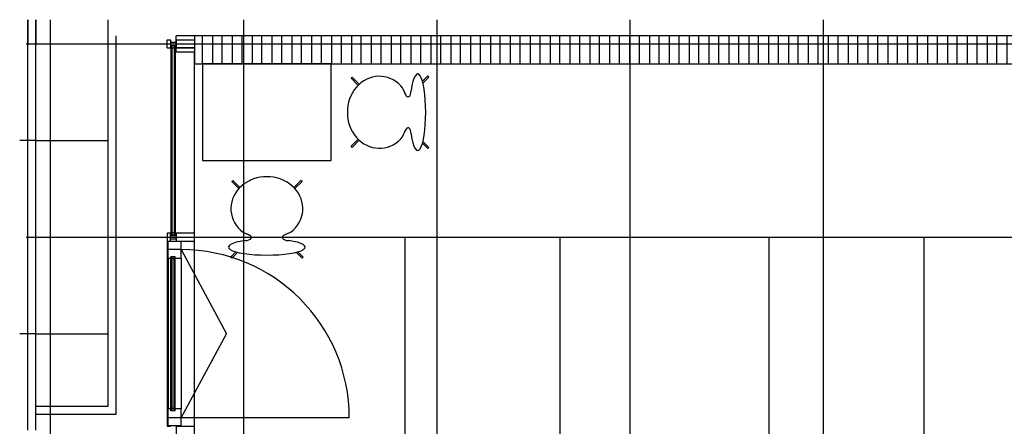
# Model space of a CAD drawing. Header units: millimetres. Extents: x 2502971067 to 2502991033, y 5626762590 to 5626807088.
# Tile 90 of 109: x 2502971260 to 2502977375, y 5626803635 to 5626806160. Entities that reach past the tile are written whole.
import ezdxf

# ---------------------------------------------------------------- set-up
doc = ezdxf.new("R2010")
doc.units = ezdxf.units.MM
for name, color, linetype in [('A_Fenster-Fassade', 2, 'Continuous'), ('A_Geländer', 2, 'Continuous'), ('A_Raster', 253, 'Continuous'), ('A_Schraffur-F90-Brandabschnitt', 2, 'Continuous'), ('A_Wand-F90', 7, 'Continuous'), ('A_Wand-F90-Brandabschnitt', 7, 'Continuous'), ('A_Wand-Fassade', 7, 'Continuous'), ('I_Bett', 2, 'Continuous'), ('I_Möbel', 2, 'Continuous')]:
    doc.layers.add(name, color=color, linetype=linetype)
pattern_1 = [(45, (0, 0), (-70.7106781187, 70.7106781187), []), (135, (0, 0), (-70.7106781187, -70.7106781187), [])]

msp = doc.modelspace()

# ---------------------------------------------------------------- hatches: boundary and pattern name
at = {"layer": 'A_Schraffur-F90-Brandabschnitt'}
h = msp.add_hatch(dxfattribs=at)
h.set_pattern_fill('_USER', color=256, scale=100, angle=45, double=1, pattern_type=0)
h.set_pattern_definition(pattern_1)
h.paths.add_polyline_path([(2502972345, 5626806060), (2502972232.811, 5626806060), (2502972232.811, 5626806034.99746), (2502972345, 5626806034.99746)])
h = msp.add_hatch(dxfattribs=at)
h.set_pattern_fill('_USER', color=256, scale=100, angle=45, double=1, pattern_type=0)
h.set_pattern_definition(pattern_1)
h.paths.add_polyline_path([(2502979925, 5626806060), (2502972345, 5626806059.9985), (2502972345, 5626805885), (2502979925, 5626805885)])
h = msp.add_hatch(dxfattribs=at)
h.set_pattern_fill('_USER', color=256, scale=100, angle=45, double=1, pattern_type=0)
h.set_pattern_definition(pattern_1)
h.paths.add_polyline_path([(2502972345, 5626805984.998461), (2502972232.811, 5626805984.99746), (2502972232.811, 5626805960), (2502972345, 5626805960)])

# ---------------------------------------------------------------- linework, layer by layer
at = {"layer": 'A_Fenster-Fassade'}
for p, q in [((2502972176.511, 5626805984.99846), (2502972176.511, 5626806034.99846)), ((2502972176.511, 5626806034.99746), (2502972196.49686, 5626806034.99746)), ((2502972196.511, 5626806034.99846), (2502972196.511, 5626805984.99846)), ((2502972176.511, 5626805984.99746), (2502972196.511, 5626805984.99746)), ((2502972196.505, 5626806019.99946), (2502972232.805, 5626806019.99946)), ((2502972196.505, 5626805999.99946), (2502972232.805, 5626805999.99946)), ((2502972227.805, 5626805997.77266), (2502972199.805, 5626805997.77266)), ((2502972199.805, 5626804822.22621), (2502972199.805, 5626805997.77266)), ((2502972207.805, 5626804822.22621), (2502972207.805, 5626805997.77266)), ((2502972221.805, 5626805983.77266), (2502972207.805, 5626805983.77266)), ((2502972221.805, 5626804822.22621), (2502972221.805, 5626805997.77266)), ((2502972227.805, 5626804822.22621), (2502972227.805, 5626805997.77266)), ((2502972345, 5626772434.99819), (2502972345, 5626805960)), ((2502972196.511, 5626804834.99746), (2502972176.511, 5626804834.99746)), ((2502972176.511, 5626804834.99646), (2502972176.511, 5626804784.99646)), ((2502972196.505, 5626804819.99746), (2502972232.805, 5626804819.99746)), ((2502972196.511, 5626804784.99646), (2502972196.511, 5626804834.99646)), ((2502972227.805, 5626804822.22621), (2502972199.805, 5626804822.22621)), ((2502972221.805, 5626804836.22621), (2502972207.805, 5626804836.22621)), ((2502972232.811, 5626804834.99746), (2502972232.811, 5626804784.99746)), ((2502972345, 5626804834.99746), (2502972232.811, 5626804834.99746)), ((2502972176.511, 5626804784.99746), (2502972196.511, 5626804784.99746)), ((2502972176.511, 5626804784.99738), (2502972196.511, 5626804784.99738)), ((2502972176.511, 5626804784.99738), (2502972176.511, 5626803634.99838)), ((2502972262.311, 5626804782.3148), (2502972182.311, 5626804782.3148)), ((2502972182.311, 5626804676.3148), (2502972182.311, 5626804782.3148)), ((2502972196.505, 5626804799.99746), (2502972232.805, 5626804799.99746)), ((2502972232.811, 5626804784.99846), (2502972345, 5626804784.99846)), ((2502972262.311, 5626804676.3148), (2502972262.311, 5626804782.3148)), ((2502972262.311, 5626804732.3148), (2502972182.311, 5626804732.3148)), ((2502972198.311, 5626803731.83371), (2502972198.310999, 5626804688.162129)), ((2502972226.311, 5626804688.16213), (2502972198.311, 5626804688.16213)), ((2502972206.311, 5626803731.83371), (2502972206.310999, 5626804688.162129)), ((2502972220.311, 5626803731.83371), (2502972220.310999, 5626804688.162129)), ((2502972226.311, 5626803731.83371), (2502972226.310999, 5626804688.162129)), ((2502972262.311, 5626804732.3148), (2502972544.81089, 5626804209.99792)), ((2502972198.311, 5626804676.3148), (2502972182.311, 5626804676.3148)), ((2502972182.311, 5626804676.3148), (2502972182.311, 5626803743.68104)), ((2502972220.311, 5626804674.16213), (2502972206.311, 5626804674.16213)), ((2502972262.311, 5626804676.3148), (2502972226.311, 5626804676.3148)), ((2502972262.311, 5626804676.3148), (2502972262.311, 5626803743.68104)), ((2502972262.311, 5626803687.68104), (2502972544.81089, 5626804209.99792)), ((2502972182.311, 5626803637.68104), (2502972182.311, 5626803743.68104)), ((2502972198.311, 5626803743.68104), (2502972182.311, 5626803743.68104)), ((2502972226.311, 5626803731.83371), (2502972198.311, 5626803731.83371)), ((2502972220.311, 5626803745.83371), (2502972206.311, 5626803745.83371)), ((2502972262.311, 5626803743.68104), (2502972226.311, 5626803743.68104)), ((2502972262.311, 5626803637.68104), (2502972262.311, 5626803743.68104)), ((2502972262.311, 5626803687.68104), (2502972182.311, 5626803687.68104)), ((2502973306.94476, 5626803687.68104), (2502972262.311, 5626803687.68104)), ((2502972176.511, 5626803634.99846), (2502972196.511, 5626803634.99846)), ((2502972176.511, 5626803634.99838), (2502972196.511, 5626803634.99838)), ((2502972262.311, 5626803637.68104), (2502972182.311, 5626803637.68104)), ((2502972232.811, 5626803634.99946), (2502972345, 5626803634.99946)), ((2502972232.811, 5626803634.99846), (2502972232.811, 5626803584.99846))]:
    msp.add_line(p, q, dxfattribs=at)
msp.add_arc((2502972262.311, 5626803687.68104), 1044.633755, 0, 90, dxfattribs=at)
at = {"layer": 'A_Geländer'}
for p, q in [((2502971310, 5626806160), (2502971310, 5626806010.002)), ((2502971310, 5626806010.002), (2502971310, 5626806160)), ((2502971360, 5626806160), (2502971360, 5626806010.002)), ((2502971360, 5626806010.002), (2502971360, 5626806160)), ((2502971810, 5626806010.002), (2502971810, 5626806160)), ((2502971810, 5626806010.002), (2502971810, 5626806160)), ((2502971860, 5626803710), (2502971860, 5626806060)), ((2502971310, 5626805410), (2502971310, 5626806010.002)), ((2502971310, 5626805410), (2502971310, 5626806010.002)), ((2502971360, 5626805485.001), (2502971360, 5626806010.002)), ((2502971360, 5626805485.001), (2502971360, 5626806010.002)), ((2502971810, 5626804810.002), (2502971810, 5626806010.002)), ((2502971810, 5626804810.002), (2502971810, 5626806010.002)), ((2502971360, 5626805335.003), (2502971360, 5626805485.001)), ((2502971360, 5626805335.003), (2502971360, 5626805485.001)), ((2502971360, 5626805410), (2502971260, 5626805410)), ((2502971360, 5626805410), (2502971260, 5626805410)), ((2502971310, 5626804810.002), (2502971310, 5626805410)), ((2502971310, 5626804810.002), (2502971310, 5626805410)), ((2502971360, 5626805410), (2502971810, 5626805410)), ((2502971360, 5626805410), (2502971810, 5626805410)), ((2502971360, 5626804810.002), (2502971360, 5626805335.003)), ((2502971360, 5626804810.002), (2502971360, 5626805335.003)), ((2502971310, 5626804210.001), (2502971310, 5626804810)), ((2502971360, 5626804284.998), (2502971360, 5626804810)), ((2502971810, 5626803760), (2502971810, 5626804810)), ((2502971360, 5626804135), (2502971360, 5626804284.998)), ((2502971360, 5626804210.001), (2502971260, 5626804210.001)), ((2502971310, 5626803609.999), (2502971310, 5626804210.001)), ((2502971360, 5626804210.001), (2502971810, 5626804210.001)), ((2502971360, 5626803710.001), (2502971360, 5626804135)), ((2502971360, 5626803760), (2502971810, 5626803760)), ((2502971360, 5626803610), (2502971360, 5626803710)), ((2502971360, 5626803710), (2502971860, 5626803710))]:
    msp.add_line(p, q, dxfattribs=at)
at = {"layer": 'A_Raster'}
for p, q in [((2502971450, 5626806160), (2502971450, 5626762660)), ((2502972650, 5626806160), (2502972650, 5626762660)), ((2502973850, 5626806160), (2502973850, 5626762660)), ((2502975050, 5626806160), (2502975050, 5626762660)), ((2502976250, 5626806160), (2502976250, 5626762660)), ((2502971300, 5626806010), (2502990800, 5626806010)), ((2502971300, 5626804810), (2502990800, 5626804810))]:
    msp.add_line(p, q, dxfattribs=at)
at = {"layer": 'A_Wand-F90'}
msp.add_line((2502972345, 5626805985.001272), (2502972232.811, 5626805985), dxfattribs=at)
at = {"layer": 'A_Wand-F90-Brandabschnitt'}
for p, q in [((2502972232.811, 5626805960), (2502972232.811, 5626806060)), ((2502972345, 5626806060), (2502972232.811, 5626806060)), ((2502972232.811, 5626806034.99746), (2502972345, 5626806034.99746)), ((2502979925, 5626806060), (2502972345, 5626806059.9985)), ((2502972345, 5626806060), (2502972345, 5626805885)), ((2502972232.811, 5626805985), (2502972345, 5626805985)), ((2502972232.811, 5626805960), (2502972345, 5626805960)), ((2502972345, 5626805885), (2502979925, 5626805885))]:
    msp.add_line(p, q, dxfattribs=at)
at = {"layer": 'A_Wand-Fassade'}
for p, q in [((2502972232.811, 5626806034.999), (2502972232.811, 5626805984.999)), ((2502972232.811, 5626806034.999), (2502972232.811, 5626805984.999)), ((2502972232.811, 5626805984.99746), (2502972232.811, 5626806034.99746)), ((2502972232.811, 5626805984.99746), (2502972232.811, 5626806034.99746)), ((2502972232.811, 5626805985), (2502972345, 5626805985)), ((2502972345, 5626805984.998461), (2502972232.811, 5626805984.99746))]:
    msp.add_line(p, q, dxfattribs=at)
at = {"layer": 'I_Bett'}
for p, q in [((2502973654.997824, 5626802659.999998), (2502973654.997824, 5626804809.999998)), ((2502973654.997824, 5626804809.999998), (2502974614.997854, 5626804809.999998)), ((2502974614.997854, 5626804809.999998), (2502974614.997854, 5626802659.999998)), ((2502975914.997915, 5626802659.999998), (2502975914.997915, 5626804809.999998)), ((2502975914.997915, 5626804809.999998), (2502976874.997961, 5626804809.999998)), ((2502976874.997961, 5626804809.999998), (2502976874.997961, 5626802659.999998))]:
    msp.add_line(p, q, dxfattribs=at)
at = {"layer": 'I_Möbel'}
for p, q in [((2502972394.999762, 5626805885), (2502972394.999762, 5626805285)), ((2502973194.999792, 5626805885), (2502972394.999762, 5626805885)), ((2502973194.999792, 5626805285), (2502973194.999792, 5626805885)), ((2502973324.782309, 5626805803.405029), (2502973317.762503, 5626805796.385254)), ((2502973361.920355, 5626805752.227356), (2502973317.762503, 5626805796.385254)), ((2502973369.121832, 5626805759.065491), (2502973324.782309, 5626805803.405029)), ((2502973794.572531, 5626805810.424805), (2502973761.415579, 5626805777.267883)), ((2502973764.341665, 5626805766.154358), (2502973801.592337, 5626805803.405029)), ((2502973801.592337, 5626805803.405029), (2502973794.572531, 5626805810.424805)), ((2502973648.663839, 5626805714.628784), (2502973655.195791, 5626805696.912109)), ((2502973655.715567, 5626805695.164734), (2502973657.321936, 5626805692.028503)), ((2502973648.663839, 5626805455.371277), (2502973655.195791, 5626805473.087952)), ((2502973655.715567, 5626805474.835327), (2502973657.321936, 5626805477.971558)), ((2502973361.920355, 5626805417.772705), (2502973317.762503, 5626805373.614807)), ((2502973324.782309, 5626805366.595032), (2502973317.762503, 5626805373.614807)), ((2502973369.121832, 5626805410.93457), (2502973324.782309, 5626805366.595032)), ((2502973794.572531, 5626805359.575195), (2502973761.415579, 5626805392.732117)), ((2502973764.341665, 5626805403.845642), (2502973801.592337, 5626805366.595032)), ((2502973801.592337, 5626805366.595032), (2502973794.572531, 5626805359.575195)), ((2502972394.999762, 5626805285), (2502973194.999792, 5626805285)), ((2502972576.594793, 5626805155.217468), (2502972583.614569, 5626805162.237366)), ((2502972620.934301, 5626805110.877991), (2502972576.594793, 5626805155.217468)), ((2502972627.772436, 5626805118.079468), (2502972583.614569, 5626805162.237366)), ((2502972962.227148, 5626805118.079468), (2502973006.385, 5626805162.237366)), ((2502972969.065268, 5626805110.877991), (2502973013.404776, 5626805155.217468)), ((2502973013.404776, 5626805155.217468), (2502973006.385, 5626805162.237366)), ((2502972665.371023, 5626804831.335999), (2502972683.087713, 5626804824.804016)), ((2502972684.835058, 5626804824.284241), (2502972687.971319, 5626804822.677856)), ((2502972905.164526, 5626804824.284241), (2502972902.02825, 5626804822.677856)), ((2502972924.628561, 5626804831.335999), (2502972906.911871, 5626804824.804016)), ((2502972569.574987, 5626804685.427307), (2502972602.731909, 5626804718.58429)), ((2502972576.594793, 5626804678.407471), (2502972569.574987, 5626804685.427307)), ((2502972613.845434, 5626804715.658142), (2502972576.594793, 5626804678.407471)), ((2502972976.154135, 5626804715.658142), (2502973013.404776, 5626804678.407471)), ((2502973020.424612, 5626804685.427307), (2502972987.26766, 5626804718.58429)), ((2502973013.404776, 5626804678.407471), (2502973020.424612, 5626804685.427307))]:
    msp.add_line(p, q, dxfattribs=at)
for centre, start, end in [((2502973500.539282, 5626805649.954407), 16.2433991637, 37.9986126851), ((2502973500.539282, 5626805520.045654), 322.0013873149, 343.7566008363), ((2502972730.045431, 5626804979.46051), 232.0014088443, 253.7566008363), ((2502972859.954138, 5626804979.46051), 286.2433991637, 307.9985911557)]:
    msp.add_arc(centre, 161.628159, start, end, dxfattribs=at)
for centre, major_axis, ratio, start_param, end_param in [((2502973732.099829, 5626805585), (0, -238.26001), 0.2083333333, 5.3180932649, 10.3898700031), ((2502973493.549826, 5626805585), (0, -223.368759), 0.8888888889, 2.398336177, 7.0264417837), ((2502973671.292761, 5626805720.651245), (0, -40.000002), 0.5, 5.2518759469, 7.853981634), ((2502973671.292761, 5626805449.348755), (0, -40.000002), 0.5, 1.5707963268, 4.2102362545), ((2502972794.999777, 5626804986.450012), (-223.368759, 0), 0.8888888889, 2.398336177, 7.0264417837), ((2502972659.348547, 5626804808.707031), (-40.000002, 0), 0.5, 1.5707963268, 4.2102362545), ((2502972930.651022, 5626804808.707031), (-40.000002, 0), 0.5, 5.2518759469, 7.853981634), ((2502972794.999777, 5626804747.899963), (-238.26001, 0), 0.2083333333, 5.3180932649, 10.3898700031)]:
    msp.add_ellipse(centre, major_axis=major_axis, ratio=ratio, start_param=start_param, end_param=end_param, dxfattribs=at)

doc.saveas('drawing.dxf')
